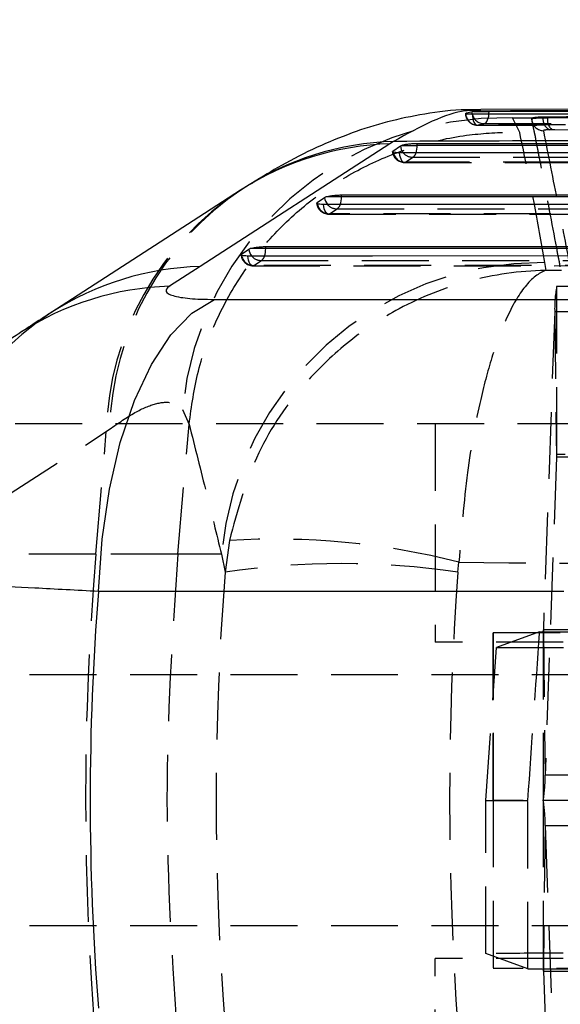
# Model space of a CAD drawing. Extents: x 42 to 497, y 26 to 378.
# Tile 6 of 19: x 200 to 214, y 82 to 107. Entities that reach past the tile are written whole.
import ezdxf

# ---------------------------------------------------------------- set-up
doc = ezdxf.new("R2010")
doc.units = 0
doc.header["$LTSCALE"] = 1.333333
doc.linetypes.add('HIDDEN', pattern=[1.905, 1.27, -0.635])
doc.layers.get('0').update_dxf_attribs({"linetype": 'CONTINUOUS'})
doc.layers.add('FORMATO', color=179, linetype='CONTINUOUS')
doc.styles.add('SLDTEXTSTYLE0', font='TXT', dxfattribs={"width": 0.75})
doc.dimstyles.new('SLDDIMSTYLE4', dxfattribs={"dimtxt": 4.666667, "dimasz": 4.402667, "dimexe": 0, "dimexo": 0.0625, "dimgap": 1.166667, "dimtad": 1, "dimdec": 3, "dimrnd": 1e-09, "dimzin": 12, "dimtxsty": 'SLDTEXTSTYLE0', "dimblk1": 'NONE', "dimsah": 1, "dimcen": 0, "dimazin": 3, "dimtfac": 1, "dimtdec": 3, "dimtmove": 0, "dimatfit": 3, "dimtolj": 1, "dimtzin": 12})

# ---------------------------------------------------------------- blocks, each defined once
blk = doc.blocks.new('_D_9')
at = {"layer": 'FORMATO'}
for q in [(192.772, 125.904), (229.465, 104.719)]:
    blk.add_line((223.403, 108.219), q, dxfattribs=at)
blk.add_solid([(223.403, 108.219), (219.929, 111.007), (219.251, 109.834)], dxfattribs=at)
at = {"layer": 'FORMATO', "attachment_point": 1, "rotation": 330, "style": 'SLDTEXTSTYLE0'}
for s, insert, char_height in [('%%c', (195.769, 131.094), 4.6667), ('7', (201.899, 127.636), 4.667)]:
    blk.add_mtext(s, dxfattribs=dict(at, insert=insert, char_height=char_height))
blk = doc.blocks.new('_NONE')

msp = doc.modelspace()

# ---------------------------------------------------------------- linework, layer by layer
at = {"color": 7, "linetype": 'CONTINUOUS'}
for p, q in [((230.101579, 104.970482), (211.615825, 104.902834)), ((211.429261, 104.84913), (211.395037, 104.844556)), ((211.429261, 104.84913), (211.825354, 104.84913)), ((211.825354, 104.84913), (211.825354, 104.862852)), ((209.316865, 104.032211), (204.520624, 100.931379)), ((209.411809, 104.094114), (209.316865, 104.032211)), ((209.393615, 103.851272), (209.582152, 103.979841)), ((209.582152, 103.979841), (209.614491, 103.994755)), ((209.614491, 103.994755), (210.008569, 103.994755)), ((210.008569, 104.045114), (226.98243, 104.0449)), ((210.008569, 103.994755), (210.008569, 104.045114)), ((205.58317, 102.887374), (205.543097, 102.860927)), ((207.47805, 102.544953), (207.666587, 102.673532)), ((207.666587, 102.673532), (207.698979, 102.688466)), ((208.093003, 102.688466), (207.698979, 102.688466)), ((208.093003, 102.738831), (223.956183, 102.739672)), ((208.093003, 102.688466), (208.093003, 102.738831)), ((206.177436, 101.432431), (220.929936, 101.434632)), ((206.177436, 101.382057), (206.177436, 101.432431)), ((205.562487, 101.238497), (205.751024, 101.367092)), ((205.751024, 101.367092), (205.783494, 101.382057)), ((206.177436, 101.382057), (205.783494, 101.382057)), ((204.520624, 100.931379), (203.745172, 100.428839)), ((204.881784, 100.096077), (216.651377, 100.093761))]:
    msp.add_line(p, q, dxfattribs=at)
at = {"color": 8, "linetype": 'CONTINUOUS'}
for p, q in [((211.400716, 104.792621), (211.395037, 104.844556)), ((209.393615, 103.851272), (209.395902, 103.833057)), ((207.480144, 102.52802), (207.47805, 102.544953)), ((205.564577, 101.221589), (205.562487, 101.238497))]:
    msp.add_line(p, q, dxfattribs=at)
at = {"color": 7, "linetype": 'HIDDEN'}
for p, q in [((212.420516, 104.687454), (212.917414, 104.69037)), ((212.600166, 104.316263), (212.420516, 104.687454)), ((212.904508, 104.679341), (212.904508, 104.669849)), ((212.904608, 104.678372), (212.917414, 104.69037)), ((212.904608, 104.66932), (212.904608, 104.678372)), ((212.904608, 104.66932), (212.909857, 104.612796)), ((213.189852, 104.691685), (213.303395, 104.692737)), ((213.303395, 104.718542), (213.303395, 104.692737)), ((213.426229, 104.389506), (213.361327, 104.388457)), ((209.710324, 103.566597), (209.898861, 103.695164)), ((209.68643, 103.561726), (226.550975, 103.561662)), ((207.770884, 102.255438), (223.52475, 102.256469)), ((207.794778, 102.2603), (207.983313, 102.388876)), ((205.855351, 100.94902), (220.498534, 100.951469)), ((205.879241, 100.953876), (206.067775, 101.082469)), ((213.265738, 100.831361), (213.234313, 101.030126)), ((229.530389, 100.420231), (213.533765, 100.420231)), ((213.533765, 100.420231), (213.533765, 96.170231)), ((213.484986, 99.783852), (213.198737, 91.737219)), ((229.481611, 99.783852), (213.484986, 99.783852)), ((213.484986, 99.783852), (213.52863, 96.103244)), ((204.072837, 97.309417), (204.239771, 96.934771)), ((214.237871, 96.945231), (197.611854, 96.945231)), ((203.952492, 93.650133), (204.239771, 96.934771)), ((204.239771, 96.934771), (204.240304, 96.940773)), ((210.465538, 96.945231), (210.465538, 91.420231)), ((197.352398, 93.650133), (202.146955, 96.750831)), ((201.885138, 93.650133), (202.146955, 96.750831)), ((202.146955, 96.750831), (202.231206, 96.812731)), ((221.372567, 96.170231), (213.533765, 96.170231)), ((213.52863, 96.103244), (213.242382, 88.05661)), ((229.525254, 96.103244), (213.52863, 96.103244)), ((205.258753, 93.99544), (205.152095, 93.191159)), ((201.885138, 93.650133), (197.352398, 93.650133)), ((203.952492, 93.650133), (201.885138, 93.650133)), ((205.057536, 93.650133), (203.952492, 93.650133)), ((205.057536, 93.650133), (205.152095, 93.191159)), ((211.034687, 93.191159), (211.064691, 93.445604)), ((229.195362, 91.737219), (213.198737, 91.737219)), ((213.198737, 91.737219), (213.242382, 88.05661)), ((211.929295, 91.670231), (227.927608, 91.670231)), ((211.929295, 91.670231), (211.929295, 87.420231)), ((211.930983, 87.420231), (211.930983, 91.670231)), ((213.103205, 91.681794), (212.015717, 91.290236)), ((213.103205, 91.681794), (229.178779, 91.681794)), ((213.193603, 91.670231), (213.193603, 87.420231)), ((213.696351, 91.420231), (210.465538, 91.420231)), ((211.746643, 87.420231), (212.015717, 91.290236)), ((217.14297, 90.595231), (196.050905, 90.595231)), ((229.239007, 88.05661), (213.242382, 88.05661)), ((211.746643, 87.420231), (212.806752, 87.420231)), ((227.927608, 87.420231), (211.929295, 87.420231)), ((211.929295, 87.420231), (211.929295, 83.170231)), ((211.930983, 87.420231), (211.930983, 83.170231)), ((213.193603, 87.420231), (213.193603, 83.170231)), ((227.237555, 87.420231), (213.193603, 87.420231)), ((213.242382, 86.783852), (213.198737, 83.103244)), ((213.242382, 86.783852), (229.239007, 86.783852)), ((213.242382, 86.783852), (213.52863, 78.737218)), ((217.14297, 84.245231), (196.049255, 84.245231)), ((212.805232, 83.158678), (211.747207, 83.549465)), ((213.696351, 83.420231), (210.465538, 83.420231)), ((210.465538, 77.895231), (210.465538, 83.420231)), ((227.927608, 83.170231), (211.929295, 83.170231)), ((212.805232, 83.158678), (229.476656, 83.158678)), ((213.198737, 83.103244), (229.195362, 83.103244)), ((213.198737, 83.103244), (213.484986, 75.05661))]:
    msp.add_line(p, q, dxfattribs=at)
at = {"color": 7, "linetype": 'HIDDEN', "flags": 128}
for points in [[(211.398551, 104.789554), (211.402981, 104.730882), (211.412326, 104.675241), (211.426225, 104.624754), (211.444153, 104.581349), (211.46542, 104.546681), (211.489219, 104.522076), (211.514639, 104.508469), (211.54071, 104.506385)], [(211.699078, 104.544998), (211.724157, 104.553299), (211.748068, 104.572276), (211.769952, 104.601242), (211.789016, 104.639151), (211.804576, 104.684636), (211.816069, 104.736055), (211.822944, 104.789945)], [(209.555391, 103.806908), (209.562881, 103.750347), (209.57502, 103.698146), (209.591355, 103.652271), (209.611269, 103.61445), (209.634014, 103.586106), (209.658731, 103.568307), (209.684491, 103.56172), (209.710324, 103.566597)], [(209.898861, 103.695164), (210.446116, 103.695158), (212.635132, 103.69513), (221.391199, 103.695032), (226.872705, 103.694974)], [(226.57485, 103.566503), (226.027596, 103.566505), (223.83858, 103.566517), (215.082513, 103.566563), (209.710324, 103.566597)], [(207.794778, 102.2603), (207.768943, 102.255422), (207.743183, 102.262006), (207.718466, 102.279804), (207.695719, 102.308146), (207.675804, 102.345966), (207.659465, 102.391839), (207.647324, 102.44404), (207.639829, 102.500601)], [(223.548618, 102.261295), (223.001365, 102.26126), (220.812349, 102.261119), (212.056285, 102.260565), (207.794778, 102.2603)], [(207.983313, 102.388876), (208.530568, 102.388906), (210.719584, 102.389024), (219.475648, 102.389506), (223.846472, 102.389751)], [(205.879241, 100.953876), (205.85341, 100.948996), (205.82765, 100.955577), (205.802929, 100.973373), (205.780179, 101.001713), (205.760259, 101.039531), (205.743917, 101.085402), (205.731768, 101.1376), (205.724269, 101.19416)], [(220.522391, 100.956286), (219.975138, 100.956194), (217.786124, 100.955832), (209.030068, 100.954391), (205.879241, 100.953876)], [(206.067775, 101.082469), (206.615031, 101.082552), (208.804043, 101.082882), (217.560102, 101.084217), (220.820245, 101.084717)]]:
    msp.add_lwpolyline(points, dxfattribs=at)
at = {"color": 8, "linetype": 'CONTINUOUS', "flags": 128}
msp.add_lwpolyline([(211.822944, 104.789945), (211.823078, 104.791554), (211.825354, 104.84913)], dxfattribs=at)
at = {"color": 7, "linetype": 'CONTINUOUS', "flags": 128}
for points in [[(226.98243, 103.994573), (218.46414, 103.994659), (210.008569, 103.994755)], [(226.419931, 103.806867), (225.872676, 103.806869), (223.683657, 103.80687), (214.927584, 103.806891), (209.555391, 103.806908)], [(205.544781, 102.86176), (204.49014, 102.179793), (200.749014, 99.760158)], [(223.956183, 102.68935), (215.99322, 102.688901), (208.093003, 102.688466)], [(223.393686, 102.501666), (222.846432, 102.501628), (220.657414, 102.501478), (211.901341, 102.500885), (207.639829, 102.500601)], [(220.367443, 101.196671), (219.820189, 101.196577), (217.631171, 101.196199), (208.875099, 101.194698), (205.724269, 101.19416)], [(220.929936, 101.384318), (213.522295, 101.383177), (206.177436, 101.382057)], [(201.949004, 92.707419), (202.040941, 94.026275), (202.226974, 95.293247), (202.502068, 96.47408), (202.858787, 97.53685), (203.287494, 98.452825), (203.776587, 99.197242), (204.31285, 99.749973), (204.881784, 100.096077)], [(213.71747, 92.704289), (207.785763, 92.705861), (201.949004, 92.707419)]]:
    msp.add_lwpolyline(points, dxfattribs=at)
at = {"color": 7, "linetype": 'HIDDEN'}
for centre, radius, start, end in [((212.193479, 96.532933), 8.157681, 88.405194, 174.5380667), ((211.531707, 104.810284), 0.3045, 180, 270.1465509), ((211.539848, 104.811363), 0.304979, 181.2720411, 270.1619749), ((211.698697, 104.848098), 0.303101, 190.5463882, 270.0721033), ((213.477661, 104.654343), 0.290222, 172.6074203, 246.3688946), ((213.609636, 104.640296), 0.310699, 170.2827922, 233.8213386), ((213.208043, 104.669462), 0.303522, 190.7599126, 268.1705159), ((209.686433, 103.866188), 0.3045, 185.5439156, 269.9996301), ((209.705433, 103.879564), 0.313005, 188.5446327, 270.8953399), ((209.891249, 104.000978), 0.305909, 220.2383311, 271.4259627), ((209.79391, 103.856548), 0.192509, 303.0368191, 344.1835148), ((209.698782, 96.551924), 7.554446, 123.3481206, 178.4912416), ((209.791854, 96.602275), 7.563576, 123.7922951, 178.4055457), ((207.770867, 102.55989), 0.3045, 185.5283816, 270.0035678), ((207.789867, 102.573273), 0.313011, 188.3125023, 270.8990993), ((207.976055, 102.695537), 0.306747, 220.1538576, 271.355885), ((207.885999, 102.544589), 0.183621, 302.0038448, 345.166525), ((205.855301, 101.253464), 0.3045, 185.5340985, 270.0093945), ((205.874303, 101.266853), 0.313016, 188.3145118, 270.9040206), ((206.060479, 101.389102), 0.30672, 220.1569726, 271.3629389), ((205.970493, 101.23814), 0.183568, 302.0018345, 345.1787804), ((213.14888, 92.904993), 8.125582, 89.3975746, 174.7384139), ((216.669947, 99.859781), 3.185866, 169.8679409, 181.3656708), ((204.904035, 93.451341), 7.554252, 123.3553046, 178.4920783), ((213.863902, 96.111232), 0.335368, 169.8675844, 181.3648539), ((206.416067, 75.287458), 18.743744, 75.6402534, 93.5399227), ((275.440728, 87.440025), 73.817276, 175.17411022, 184.82588978), ((208.093391, 73.832321), 19.581007, 81.3608046, 98.6391954), ((212.863623, 91.729209), 0.335209, 349.8664507, 1.3691553), ((210.057021, 87.980712), 3.186265, 349.8686624, 1.364951), ((210.057021, 86.859751), 3.186265, 358.635049, 10.1313376), ((212.863623, 83.111253), 0.335209, 358.6308447, 10.1335493)]:
    msp.add_arc(centre, radius, start, end, dxfattribs=at)
at = {"color": 8, "linetype": 'CONTINUOUS'}
for centre, radius, start, end in [((209.529595, 96.683108), 7.352182, 91.6580459, 122.8087211), ((209.631624, 96.722795), 7.374597, 91.7080656, 123.2785016), ((209.898664, 104.010974), 0.31804, 185.617739, 220.7500977), ((209.423148, 103.987529), 0.585465, 341.7392892, 0.7072385), ((207.983124, 102.704699), 0.318067, 185.6233641, 220.5941924), ((207.507802, 102.681189), 0.585246, 341.7158662, 0.7124145), ((206.06749, 101.398265), 0.317997, 185.6257329, 220.6042863), ((205.592207, 101.374736), 0.585275, 341.7225459, 0.7166515), ((204.734844, 93.582517), 7.351984, 91.6696996, 122.8160265), ((203.961726, 93.074096), 7.35793, 91.6865421, 122.9611457)]:
    msp.add_arc(centre, radius, start, end, dxfattribs=at)
at = {"color": 7, "linetype": 'HIDDEN'}
for centre, major_axis, ratio, start_param, end_param in [((274.249312, 87.440025), (0, 71.253), 0.972919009, 1.489994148, 1.652140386), ((274.249312, 87.440025), (0, 71.253), 0.890089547, 1.489994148, 1.652140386), ((211.966394, 87.440025), (4.982324, 71.252976), 0.011755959, 4.712933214, 4.772777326), ((211.965011, 87.440025), (0, 71.253), 0.011813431, 4.652266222, 4.712111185)]:
    msp.add_ellipse(centre, major_axis=major_axis, ratio=ratio, start_param=start_param, end_param=end_param, dxfattribs=at)
at = {"color": 7, "linetype": 'CONTINUOUS'}
msp.add_ellipse((278.225698, 87.440025), major_axis=(76.485976, 0), ratio=0.931582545, start_param=3.067599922, end_param=3.215716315, dxfattribs=at)
for points, knots in [([(211.614423, 104.891287), (211.493877, 104.894487), (210.999163, 104.907616), (210.196131, 104.798848), (209.226193, 104.596188), (208.318213, 104.305578), (207.425997, 103.933742), (206.599278, 103.515882), (206.095085, 103.199182), (205.860276, 103.051691)], [0, 0, 0, 0, 0.046905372, 0.192496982, 0.333662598, 0.483529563, 0.647818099, 0.835984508, 1, 1, 1, 1]), ([(229.27994, 104.909573), (226.370846, 104.902414), (220.552659, 104.888094), (214.734456, 104.871266), (211.825354, 104.862852)], [0, 0, 0, 0, 0.499999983, 1, 1, 1, 1]), ([(229.27994, 104.893918), (226.370813, 104.887053), (223.439401, 104.880135), (217.62134, 104.865222), (214.712204, 104.857145), (211.825354, 104.84913)], [0, 0, 0, 0, 0.499999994, 0.503830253, 1, 1, 1, 1]), ([(211.231658, 104.800614), (211.230698, 104.799677), (211.227645, 104.7967), (211.259575, 104.792868), (211.318232, 104.789891), (211.373168, 104.78966), (211.398551, 104.789554)], [0, 0, 0, 0, 0.138468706, 0.439811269, 0.741159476, 1, 1, 1, 1]), ([(211.395037, 104.844556), (211.350381, 104.834207), (211.297006, 104.821837), (211.243659, 104.807014), (211.234944, 104.804593)], [0, 0, 0, 0, 0.836633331, 1, 1, 1, 1]), ([(211.398551, 104.789554), (211.580419, 104.789994), (212.492076, 104.7922), (216.322889, 104.801276), (221.959775, 104.813787), (226.866858, 104.823485), (228.854793, 104.827414)], [0, 0, 0, 0, 0.031255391, 0.156675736, 0.65835636, 1, 1, 1, 1]), ([(211.825354, 104.862852), (211.793132, 104.862616), (211.728687, 104.862144), (211.623758, 104.859607), (211.527948, 104.855951), (211.463841, 104.85221), (211.437278, 104.849844), (211.429261, 104.84913)], [0, 0, 0, 0, 0.225498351, 0.450994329, 0.676593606, 0.902392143, 1, 1, 1, 1]), ([(227.80992, 104.160145), (225.235781, 104.151527), (219.106517, 104.131005), (212.970722, 104.107657), (209.411809, 104.094114)], [0, 0, 0, 0, 0.4199752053, 1, 1, 1, 1]), ([(209.614491, 103.994755), (209.635341, 104.000961), (209.677046, 104.013374), (209.770666, 104.029167), (209.873715, 104.040348), (209.955457, 104.044734), (209.997614, 104.045036), (210.008569, 104.045114)], [0, 0, 0, 0, 0.232058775, 0.46419114, 0.694199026, 0.920535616, 1, 1, 1, 1]), ([(209.555391, 103.806908), (209.525944, 103.8075), (209.46705, 103.808684), (209.409841, 103.818221), (209.381981, 103.828315), (209.385958, 103.835685), (209.386841, 103.837321)], [0, 0, 0, 0, 0.30438317, 0.608769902, 0.913160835, 1, 1, 1, 1]), ([(207.698979, 102.688466), (207.719837, 102.694672), (207.761559, 102.707088), (207.855202, 102.722883), (207.958253, 102.734065), (208.039955, 102.738447), (208.08208, 102.738752), (208.093003, 102.738831)], [0, 0, 0, 0, 0.232113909, 0.464292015, 0.694360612, 0.920750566, 1, 1, 1, 1]), ([(207.639829, 102.500601), (207.63733, 102.500606), (207.604337, 102.500664), (207.546075, 102.50318), (207.490769, 102.512807), (207.465257, 102.52283), (207.469794, 102.52978), (207.470566, 102.530962)], [0, 0, 0, 0, 0.024929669, 0.329176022, 0.633431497, 0.937650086, 1, 1, 1, 1]), ([(205.783494, 101.382057), (205.804365, 101.388265), (205.846113, 101.400682), (205.939782, 101.41648), (206.042843, 101.427666), (206.12449, 101.432044), (206.166561, 101.432351), (206.177436, 101.432431)], [0, 0, 0, 0, 0.232196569, 0.464454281, 0.694597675, 0.921058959, 1, 1, 1, 1]), ([(205.724269, 101.19416), (205.721726, 101.194165), (205.688697, 101.194221), (205.630413, 101.196739), (205.575141, 101.20637), (205.549677, 101.216384), (205.55422, 101.22333), (205.554988, 101.224504)], [0, 0, 0, 0, 0.025384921, 0.329629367, 0.633842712, 0.93810055, 1, 1, 1, 1]), ([(203.745172, 100.428839), (203.743332, 100.427631), (203.673743, 100.381976), (203.619045, 100.293996), (203.768261, 100.202461), (204.071592, 100.136078), (204.432148, 100.101338), (204.763069, 100.097466), (204.881784, 100.096077)], [0, 0, 0, 0, 0.006658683, 0.251815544, 0.497185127, 0.631987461, 0.867979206, 1, 1, 1, 1]), ([(200.74942, 99.76041), (200.633803, 99.685699), (200.369537, 99.514933), (200.10782, 99.344092), (199.960605, 99.247995)], [0, 0, 0, 0, 0.437501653, 1, 1, 1, 1]), ([(199.965116, 99.240758), (199.90358, 99.204205), (199.542942, 98.989984), (198.932359, 98.48598), (198.161493, 97.718164), (197.488345, 96.822401), (196.929386, 95.826477), (196.518946, 94.747069), (196.28062, 93.819046), (196.243348, 93.252991), (196.231593, 93.074459)], [0, 0, 0, 0, 0.029130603, 0.170724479, 0.316681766, 0.466362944, 0.618755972, 0.772982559, 0.928399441, 1, 1, 1, 1])]:
    msp.add_open_spline(points, degree=3, knots=knots, dxfattribs=at)
at = {"color": 8, "linetype": 'CONTINUOUS'}
for points, knots in [([(211.615976, 104.878228), (211.489355, 104.880493), (211.140547, 104.886732), (210.412839, 104.648587), (209.745483, 104.278937), (209.411809, 104.094114)], [0, 0, 0, 0, 0.221756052, 0.610882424, 1, 1, 1, 1]), ([(201.949004, 92.707419), (201.399403, 92.735941), (200.35682, 92.790045), (199.045146, 92.862966), (197.924395, 92.929782), (197.05103, 92.988253), (196.483127, 93.034446), (196.211522, 93.063415), (196.239645, 93.070743), (196.248491, 93.073048)], [0, 0, 0, 0, 0.164493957, 0.312042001, 0.459589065, 0.626931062, 0.778654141, 0.93037798, 1, 1, 1, 1])]:
    msp.add_open_spline(points, degree=3, knots=knots, dxfattribs=at)
at = {"color": 7, "linetype": 'HIDDEN'}
for points, knots in [([(212.904608, 104.66932), (212.911276, 104.673051), (212.92462, 104.680517), (213.033841, 104.68818), (213.141835, 104.690606), (213.189852, 104.691685)], [0, 0, 0, 0, 0.356821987, 0.714028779, 1, 1, 1, 1]), ([(213.626446, 100.924656), (213.506985, 101.558778), (213.268061, 102.827023), (213.025759, 104.061255), (212.904608, 104.678372)], [0, 0, 0, 0, 0.499999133, 1, 1, 1, 1]), ([(213.626446, 100.923221), (213.506985, 101.555645), (213.268061, 102.820494), (213.025759, 104.053044), (212.904608, 104.66932)], [0, 0, 0, 0, 0.499999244, 1, 1, 1, 1]), ([(212.917414, 104.69037), (212.940329, 104.695984), (212.986162, 104.707213), (213.131813, 104.716202), (213.252026, 104.717841), (213.303395, 104.718542)], [0, 0, 0, 0, 0.3641180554, 0.7282774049, 1, 1, 1, 1]), ([(213.303395, 104.718542), (215.854075, 104.732983), (220.955437, 104.761866), (226.05676, 104.787334), (228.607422, 104.800068)], [0, 0, 0, 0, 0.499999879, 1, 1, 1, 1]), ([(213.303395, 104.692737), (215.854075, 104.707475), (220.955437, 104.73695), (226.05676, 104.762955), (228.607422, 104.775958)], [0, 0, 0, 0, 0.499999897, 1, 1, 1, 1]), ([(211.532487, 104.505649), (212.333422, 104.507731), (218.152108, 104.522856), (223.970776, 104.534907), (228.98851, 104.545299)], [0, 0, 0, 0, 0.137648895, 1, 1, 1, 1]), ([(228.997652, 104.546544), (228.815197, 104.546168), (227.902924, 104.544289), (224.071378, 104.536249), (219.327075, 104.525588), (214.420352, 104.513697), (212.432931, 104.50865), (211.54071, 104.506385)], [0, 0, 0, 0, 0.031355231, 0.15677629, 0.658460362, 0.846671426, 1, 1, 1, 1]), ([(211.54071, 104.506385), (211.571083, 104.514454), (211.623859, 104.528474), (211.676663, 104.540073), (211.699078, 104.544998)], [0, 0, 0, 0, 0.575492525, 1, 1, 1, 1]), ([(211.699078, 104.544998), (211.881535, 104.545518), (212.793818, 104.548119), (216.625402, 104.558853), (221.368037, 104.571249), (226.274191, 104.583188), (228.261058, 104.587809), (229.154413, 104.589887)], [0, 0, 0, 0, 0.031358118, 0.15679066, 0.658520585, 0.846460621, 1, 1, 1, 1]), ([(213.361327, 104.388457), (213.333886, 104.387379), (213.272145, 104.384952), (213.209755, 104.377289), (213.202154, 104.369826), (213.198353, 104.366094)], [0, 0, 0, 0, 0.285720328, 0.642874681, 1, 1, 1, 1]), ([(213.361327, 104.388457), (217.501209, 104.411695), (222.667031, 104.440692), (227.832882, 104.466216), (228.858827, 104.471285)], [0, 0, 0, 0, 0.801398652, 1, 1, 1, 1]), ([(228.730843, 104.472563), (226.180089, 104.459587), (221.078584, 104.433634), (215.977013, 104.404215), (213.426229, 104.389506)], [0, 0, 0, 0, 0.500000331, 1, 1, 1, 1]), ([(204.240304, 96.940773), (204.303728, 97.391831), (204.430576, 98.293946), (204.903153, 99.584222), (205.573985, 100.778803), (206.437062, 101.846517), (207.469557, 102.751665), (208.637416, 103.475344), (209.912087, 103.989621), (211.179755, 104.269967), (212.085209, 104.328697), (212.532824, 104.317889), (212.600166, 104.316263)], [0, 0, 0, 0, 0.111332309, 0.222664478, 0.333996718, 0.445329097, 0.55666188, 0.667994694, 0.779328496, 0.890662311, 0.983550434, 1, 1, 1, 1]), ([(213.234313, 101.030126), (213.146555, 101.53943), (212.95532, 102.64926), (212.724865, 103.730959), (212.600166, 104.316263)], [0, 0, 0, 0, 0.458903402, 1, 1, 1, 1]), ([(213.198353, 104.366094), (213.320359, 103.749798), (213.564368, 102.517224), (213.80668, 101.252362), (213.927834, 100.61994)], [0, 0, 0, 0, 0.500007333, 1, 1, 1, 1]), ([(205.860276, 103.051691), (205.765882, 102.998731), (205.666861, 102.943176), (205.577008, 102.878798), (205.57281, 102.87579)], [0, 0, 0, 0, 0.953279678, 1, 1, 1, 1]), ([(213.265738, 100.831361), (213.259826, 100.831247), (212.601575, 100.8186), (211.318653, 100.635141), (209.64421, 99.973609), (208.267119, 99.068944), (207.019948, 97.879563), (205.856989, 96.207917), (205.46391, 94.754177), (205.258753, 93.99544)], [0, 0, 0, 0, 0.001604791, 0.178681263, 0.346562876, 0.47952993, 0.612466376, 0.797737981, 1, 1, 1, 1]), ([(213.265738, 100.831361), (213.264148, 100.83084), (213.087077, 100.772798), (212.740794, 100.500899), (212.285982, 99.723998), (211.909375, 98.724573), (211.565671, 97.449512), (211.241162, 95.698284), (211.125208, 94.218116), (211.064691, 93.445604)], [0, 0, 0, 0, 0.001604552, 0.17868694, 0.34656825, 0.479537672, 0.612476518, 0.797748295, 1, 1, 1, 1]), ([(228.900219, 100.740164), (226.281446, 100.753793), (221.069848, 100.780917), (215.858459, 100.814602), (213.265738, 100.831361)], [0, 0, 0, 0, 0.502489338, 1, 1, 1, 1]), ([(202.231206, 96.812731), (202.453369, 96.966211), (202.897702, 97.273174), (203.418833, 97.483617), (203.831345, 97.521543), (203.992337, 97.380128), (204.072837, 97.309417)], [0, 0, 0, 0, 0.245832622, 0.491672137, 0.745823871, 1, 1, 1, 1]), ([(204.240304, 96.940773), (204.388504, 96.354042), (204.662135, 95.270725), (204.933256, 94.159508), (205.057536, 93.650133)], [0, 0, 0, 0, 0.541606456, 1, 1, 1, 1]), ([(203.952492, 93.650133), (203.816962, 91.580097), (203.545902, 87.440025), (203.816962, 83.299953), (203.952492, 81.229917)], [0, 0, 0, 0, 0.499999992, 1, 1, 1, 1]), ([(211.064691, 93.445604), (214.424908, 93.41773), (221.140787, 93.36202), (227.856742, 93.320393), (231.212442, 93.299595)], [0, 0, 0, 0, 0.500339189, 1, 1, 1, 1]), ([(212.015717, 91.290236), (212.57464, 91.28977), (213.692486, 91.288838), (215.414879, 91.28901), (217.108516, 91.290374), (218.734182, 91.292955), (220.239826, 91.296699), (221.589682, 91.30146), (222.735069, 91.307146), (223.436536, 91.311986), (223.750052, 91.314855), (223.816315, 91.315462)], [0, 0, 0, 0, 0.120943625, 0.241887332, 0.362830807, 0.483774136, 0.604723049, 0.725672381, 0.846628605, 0.967584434, 1, 1, 1, 1]), ([(211.747207, 83.549465), (211.747136, 84.079532), (211.746963, 85.369802), (211.746761, 86.660044), (211.746643, 87.420231)], [0, 0, 0, 0, 0.410818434, 1, 1, 1, 1]), ([(223.859187, 83.524593), (223.593111, 83.526823), (223.06096, 83.531283), (221.957424, 83.537153), (220.661369, 83.542179), (219.193073, 83.546211), (217.594684, 83.549103), (215.913863, 83.550819), (214.197837, 83.551247), (212.799409, 83.550627), (211.998297, 83.549743), (211.747207, 83.549465)], [0, 0, 0, 0, 0.11825955, 0.236518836, 0.354778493, 0.473038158, 0.591290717, 0.709543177, 0.827782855, 0.946022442, 1, 1, 1, 1])]:
    msp.add_open_spline(points, degree=3, knots=knots, dxfattribs=at)

# ---------------------------------------------------------------- dimensions: what is measured, and where the dimension line sits
at = {"layer": 'FORMATO'}
dim = msp.add_diameter_dim_2p(p1=(229.465133, 104.718862), p2=(223.402955, 108.218862), dimstyle='SLDDIMSTYLE4', dxfattribs=at)
dim.commit()
dim.dimension.update_dxf_attribs({"geometry": '_D_9', "text_midpoint": (197.135475, 123.38442), "dimtype": 163})

doc.saveas('drawing.dxf')
